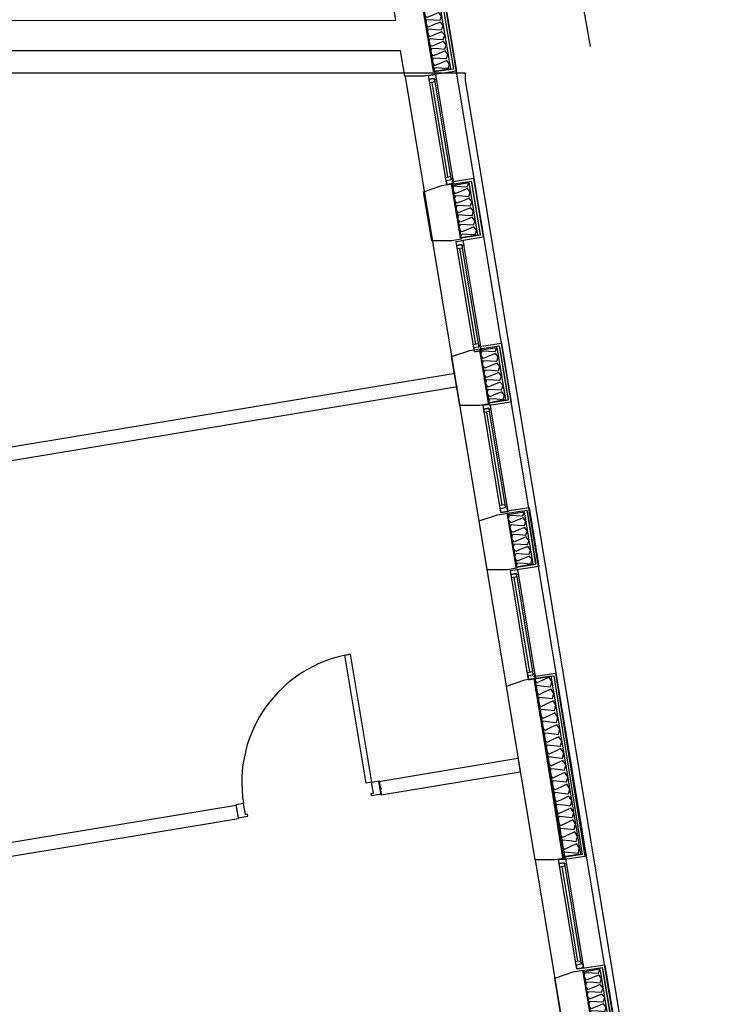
# Model space of a CAD drawing. Header units: millimetres. Extents: x -15 to 127, y -65 to 67.
# Tile 77 of 256: x 39.542 to 40.045, y -51.901 to -51.195. Entities that reach past the tile are written whole.
import ezdxf

# ---------------------------------------------------------------- set-up
doc = ezdxf.new("R2010")
doc.units = ezdxf.units.MM
doc.header["$MEASUREMENT"] = 0
doc.layers.add('Calque 5', color=7, linetype='Continuous')
doc.styles.get("Standard").update_dxf_attribs({"font": 'BKANT.TTF'})

# ---------------------------------------------------------------- blocks, each defined once
blk = doc.blocks.new('PD_26294')
at = {"layer": 'Calque 5', "color": 0}
for p, q in [((16.08446, -37.57655), (16.10025, -37.5741)), ((16.10025, -37.5741), (16.10726, -37.61635)), ((16.10726, -37.61635), (16.09142, -37.61881))]:
    blk.add_line(p, q, dxfattribs=at)
blk = doc.blocks.new('PD_26295')
at = {"layer": 'Calque 5', "color": 0}
for points in [[(16.09099, -37.61684), (16.08474, -37.57915), (16.09684, -37.57715), (16.10308, -37.61483), (16.09099, -37.61684)], [(16.09099, -37.61684), (16.09204, -37.61382), (16.09675, -37.61412), (16.10146, -37.61442), (16.10252, -37.61141), (16.10055, -37.60889), (16.09618, -37.6107), (16.09182, -37.6125), (16.08985, -37.60999), (16.09091, -37.60697), (16.09562, -37.60727), (16.10033, -37.60757), (16.10138, -37.60455), (16.09941, -37.60204), (16.09505, -37.60384), (16.09069, -37.60565), (16.08872, -37.60313), (16.08977, -37.60012), (16.09448, -37.60042), (16.09919, -37.60072), (16.10024, -37.5977), (16.09827, -37.59519), (16.09391, -37.59699), (16.08955, -37.5988), (16.08758, -37.59628), (16.08863, -37.59327), (16.09334, -37.59357), (16.09805, -37.59387), (16.09911, -37.59085), (16.09714, -37.58834), (16.09278, -37.59014), (16.08842, -37.59195), (16.08644, -37.58943), (16.0875, -37.58641), (16.09221, -37.58672), (16.09692, -37.58702), (16.09797, -37.584), (16.096, -37.58148), (16.09164, -37.58329), (16.08728, -37.58509), (16.08531, -37.58258), (16.08636, -37.57956), (16.09107, -37.57986), (16.09578, -37.58016), (16.09684, -37.57715)]]:
    blk.add_lwpolyline(points, dxfattribs=at)
blk = doc.blocks.new('PD_26293')
at = {"layer": 'Calque 5', "color": 0}
blk.add_line((16.09881, -37.57682), (16.10506, -37.6145), dxfattribs=at)
blk.add_lwpolyline([(16.09117, -37.61711), (16.08472, -37.57825), (16.09856, -37.5761), (16.105, -37.61496), (16.09117, -37.61711)], dxfattribs=at)
at = {"layer": 'Calque 5'}
for name in ['PD_26294', 'PD_26295']:
    blk.add_blockref(name, (0, 0), dxfattribs=at)
blk = doc.blocks.new('PD_26292')
at = {"layer": 'Calque 5', "color": 0}
blk.add_lwpolyline([(16.08487, -37.57809), (16.09143, -37.61768), (16.08463, -37.61882), (16.07033, -37.61882), (16.06452, -37.58375), (16.07766, -37.57927), (16.08487, -37.57809)], dxfattribs=at)
at = {"layer": 'Calque 5'}
blk.add_blockref('PD_26293', (0, 0), dxfattribs=at)
blk = doc.blocks.new('PD_26489')
at = {"layer": 'Calque 5', "color": 0}
for p, q in [((16.15512, -38.01724), (16.14388, -37.94943)), ((16.14565, -37.94914), (16.15689, -38.01695))]:
    blk.add_line(p, q, dxfattribs=at)
for points in [[(16.14611, -37.9437), (16.15909, -38.02195), (16.15422, -38.02276), (16.14124, -37.9445), (16.14611, -37.9437)], [(16.14124, -37.9445), (16.14611, -37.9437), (16.14672, -37.94738), (16.14539, -37.9476), (16.14524, -37.94668), (16.1417, -37.94727), (16.14124, -37.9445)], [(16.14524, -37.94668), (16.14565, -37.94914), (16.14211, -37.94973), (16.1417, -37.94727), (16.14524, -37.94668)], [(16.15689, -38.01695), (16.1573, -38.01941), (16.15376, -38.01999), (16.15336, -38.01754), (16.15689, -38.01695)], [(16.15422, -38.02276), (16.15909, -38.02195), (16.15848, -38.01827), (16.15715, -38.01849), (16.1573, -38.01941), (16.15376, -38.01999), (16.15422, -38.02276)]]:
    blk.add_lwpolyline(points, dxfattribs=at)
blk.add_point((16.15909, -38.02195), dxfattribs=at)
blk = doc.blocks.new('PD_26492')
at = {"layer": 'Calque 5', "color": 0}
for p, q in [((16.1008, -37.69004), (16.08976, -37.62347)), ((16.09153, -37.62318), (16.10257, -37.68975))]:
    blk.add_line(p, q, dxfattribs=at)
for points in [[(16.09199, -37.61774), (16.10476, -37.69475), (16.09989, -37.69556), (16.08712, -37.61855), (16.09199, -37.61774)], [(16.08712, -37.61855), (16.09199, -37.61774), (16.0926, -37.62142), (16.09127, -37.62164), (16.09112, -37.62072), (16.08758, -37.62131), (16.08712, -37.61855)], [(16.09112, -37.62072), (16.09153, -37.62318), (16.08799, -37.62377), (16.08758, -37.62131), (16.09112, -37.62072)], [(16.10257, -37.68975), (16.10297, -37.69221), (16.09943, -37.69279), (16.09903, -37.69034), (16.10257, -37.68975)], [(16.09989, -37.69556), (16.10476, -37.69475), (16.10415, -37.69106), (16.10282, -37.69128), (16.10297, -37.69221), (16.09943, -37.69279), (16.09989, -37.69556)]]:
    blk.add_lwpolyline(points, dxfattribs=at)
blk.add_point((16.10476, -37.69475), dxfattribs=at)
blk = doc.blocks.new('PD_26493')
at = {"layer": 'Calque 5', "color": 0}
for p, q in [((16.12067, -37.8099), (16.10942, -37.74203)), ((16.11119, -37.74174), (16.12244, -37.80961))]:
    blk.add_line(p, q, dxfattribs=at)
for points in [[(16.11165, -37.7363), (16.12463, -37.81461), (16.11977, -37.81542), (16.10678, -37.7371), (16.11165, -37.7363)], [(16.10678, -37.7371), (16.11165, -37.7363), (16.11226, -37.73998), (16.11093, -37.7402), (16.11078, -37.73928), (16.10724, -37.73987), (16.10678, -37.7371)], [(16.11078, -37.73928), (16.11119, -37.74174), (16.10765, -37.74232), (16.10724, -37.73987), (16.11078, -37.73928)], [(16.12244, -37.80961), (16.12285, -37.81206), (16.11931, -37.81265), (16.1189, -37.81019), (16.12244, -37.80961)], [(16.11977, -37.81542), (16.12463, -37.81461), (16.12402, -37.81092), (16.1227, -37.81114), (16.12285, -37.81206), (16.11931, -37.81265), (16.11977, -37.81542)]]:
    blk.add_lwpolyline(points, dxfattribs=at)
blk.add_point((16.12463, -37.81461), dxfattribs=at)
blk = doc.blocks.new('PD_26500')
at = {"layer": 'Calque 5', "color": 0}
for p, q in [((16.03545, -37.281), (16.05124, -37.27859)), ((16.05124, -37.27859), (16.06812, -37.3791)), ((16.06812, -37.3791), (16.05228, -37.38152))]:
    blk.add_line(p, q, dxfattribs=at)
blk = doc.blocks.new('PD_26501')
at = {"layer": 'Calque 5', "color": 0}
for points in [[(16.05161, -37.37937), (16.03544, -37.28306), (16.04746, -37.28108), (16.06363, -37.3774), (16.05161, -37.37937)], [(16.05161, -37.37937), (16.05265, -37.37635), (16.05733, -37.37667), (16.06202, -37.37698), (16.06305, -37.37396), (16.06109, -37.37143), (16.05676, -37.37323), (16.05243, -37.37502), (16.05046, -37.37249), (16.05149, -37.36947), (16.05618, -37.36979), (16.06086, -37.3701), (16.0619, -37.36708), (16.05993, -37.36455), (16.0556, -37.36635), (16.05127, -37.36814), (16.0493, -37.36561), (16.05034, -37.36259), (16.05502, -37.36291), (16.05971, -37.36323), (16.06074, -37.3602), (16.05878, -37.35767), (16.05445, -37.35947), (16.05012, -37.36127), (16.04815, -37.35873), (16.04918, -37.35571), (16.05387, -37.35603), (16.05855, -37.35635), (16.05959, -37.35332), (16.05762, -37.35079), (16.05329, -37.35259), (16.04896, -37.35439), (16.04699, -37.35185), (16.04803, -37.34883), (16.05271, -37.34915), (16.0574, -37.34947), (16.05843, -37.34644), (16.05646, -37.34391), (16.05214, -37.34571), (16.04781, -37.34751), (16.04584, -37.34497), (16.04687, -37.34195), (16.05156, -37.34227), (16.05624, -37.34259), (16.05728, -37.33956), (16.05531, -37.33703), (16.05098, -37.33883), (16.04665, -37.34063), (16.04468, -37.33809), (16.04572, -37.33507), (16.0504, -37.33539), (16.05509, -37.33571), (16.05612, -37.33268), (16.05415, -37.33015), (16.04983, -37.33195), (16.0455, -37.33375), (16.04353, -37.33121), (16.04456, -37.32819), (16.04925, -37.32851), (16.05393, -37.32883), (16.05497, -37.3258), (16.053, -37.32327), (16.04867, -37.32507), (16.04434, -37.32687), (16.04237, -37.32433), (16.04341, -37.32131), (16.04809, -37.32163), (16.05278, -37.32195), (16.05381, -37.31892), (16.05184, -37.31639), (16.04751, -37.31819), (16.04319, -37.31999), (16.04122, -37.31745), (16.04225, -37.31443), (16.04694, -37.31475), (16.05162, -37.31507), (16.05266, -37.31204), (16.05069, -37.30951), (16.04636, -37.31131), (16.04203, -37.31311), (16.04006, -37.31057), (16.0411, -37.30755), (16.04578, -37.30787), (16.05047, -37.30819), (16.0515, -37.30516), (16.04953, -37.30263), (16.0452, -37.30443), (16.04087, -37.30623), (16.03891, -37.3037), (16.03994, -37.30067), (16.04463, -37.30099), (16.04931, -37.30131), (16.05035, -37.29828), (16.04838, -37.29575), (16.04405, -37.29755), (16.03972, -37.29935), (16.03775, -37.29682), (16.03879, -37.29379), (16.04347, -37.29411), (16.04816, -37.29443), (16.04919, -37.2914), (16.04722, -37.28887), (16.04289, -37.29067), (16.03856, -37.29247), (16.0366, -37.28994), (16.03763, -37.28691), (16.04232, -37.28723), (16.047, -37.28755), (16.04804, -37.28452), (16.04607, -37.28199), (16.04174, -37.28379), (16.03741, -37.28559), (16.03544, -37.28306)]]:
    blk.add_lwpolyline(points, dxfattribs=at)
blk = doc.blocks.new('PD_26499')
at = {"layer": 'Calque 5', "color": 0}
blk.add_lwpolyline([(16.05199, -37.37965), (16.03574, -37.28287), (16.04958, -37.28076), (16.06583, -37.37754), (16.05199, -37.37965)], dxfattribs=at)
at = {"layer": 'Calque 5'}
for name in ['PD_26501', 'PD_26500']:
    blk.add_blockref(name, (0, 0), dxfattribs=at)
blk = doc.blocks.new('PD_26508')
at = {"layer": 'Calque 5', "color": 0}
for p, q in [((16.06193, -37.45491), (16.05069, -37.3871)), ((16.05246, -37.3868), (16.0637, -37.45462))]:
    blk.add_line(p, q, dxfattribs=at)
for points in [[(16.05292, -37.38136), (16.06589, -37.45962), (16.06103, -37.46042), (16.04805, -37.38217), (16.05292, -37.38136)], [(16.04805, -37.38217), (16.05292, -37.38136), (16.05353, -37.38505), (16.0522, -37.38527), (16.05205, -37.38435), (16.04851, -37.38493), (16.04805, -37.38217)], [(16.05205, -37.38435), (16.05246, -37.3868), (16.04892, -37.38739), (16.04851, -37.38493), (16.05205, -37.38435)], [(16.0637, -37.45462), (16.06411, -37.45707), (16.06057, -37.45766), (16.06016, -37.4552), (16.0637, -37.45462)], [(16.06103, -37.46042), (16.06589, -37.45962), (16.06528, -37.45593), (16.06396, -37.45615), (16.06411, -37.45707), (16.06057, -37.45766), (16.06103, -37.46042)]]:
    blk.add_lwpolyline(points, dxfattribs=at)
blk.add_point((16.06589, -37.45962), dxfattribs=at)
blk = doc.blocks.new('PD_26509')
at = {"layer": 'Calque 5', "color": 0}
for p, q in [((16.0818, -37.57472), (16.07043, -37.50616)), ((16.0722, -37.50587), (16.08357, -37.57443))]:
    blk.add_line(p, q, dxfattribs=at)
for points in [[(16.07266, -37.50043), (16.08576, -37.57943), (16.0809, -37.58024), (16.0678, -37.50123), (16.07266, -37.50043)], [(16.0678, -37.50123), (16.07266, -37.50043), (16.07327, -37.50411), (16.07195, -37.50433), (16.07179, -37.50341), (16.06825, -37.504), (16.0678, -37.50123)], [(16.07179, -37.50341), (16.0722, -37.50587), (16.06866, -37.50645), (16.06825, -37.504), (16.07179, -37.50341)], [(16.08357, -37.57443), (16.08398, -37.57689), (16.08044, -37.57747), (16.08003, -37.57502), (16.08357, -37.57443)], [(16.0809, -37.58024), (16.08576, -37.57943), (16.08515, -37.57575), (16.08382, -37.57597), (16.08398, -37.57689), (16.08044, -37.57747), (16.0809, -37.58024)]]:
    blk.add_lwpolyline(points, dxfattribs=at)
blk.add_point((16.08576, -37.57943), dxfattribs=at)
blk = doc.blocks.new('PD_26510')
at = {"layer": 'Calque 5', "color": 0}
for p, q in [((16.12329, -37.8131), (16.13908, -37.81065)), ((16.13908, -37.81065), (16.15995, -37.9422)), ((16.15995, -37.9422), (16.14411, -37.94466))]:
    blk.add_line(p, q, dxfattribs=at)
blk = doc.blocks.new('PD_26511')
at = {"layer": 'Calque 5', "color": 0}
for points in [[(16.14482, -37.94248), (16.12361, -37.81453), (16.13578, -37.81251), (16.15699, -37.94046), (16.14482, -37.94248)], [(16.14482, -37.94248), (16.14578, -37.93879), (16.15056, -37.93934), (16.15533, -37.93988), (16.15629, -37.9362), (16.1542, -37.93302), (16.14985, -37.93507), (16.1455, -37.93713), (16.14341, -37.93395), (16.14436, -37.93026), (16.14914, -37.93081), (16.15392, -37.93135), (16.15487, -37.92767), (16.15278, -37.92449), (16.14843, -37.92654), (16.14409, -37.9286), (16.142, -37.92542), (16.14295, -37.92173), (16.14773, -37.92228), (16.15251, -37.92282), (16.15346, -37.91914), (16.15137, -37.91596), (16.14702, -37.91801), (16.14267, -37.92007), (16.14058, -37.91689), (16.14153, -37.9132), (16.14631, -37.91375), (16.15109, -37.91429), (16.15204, -37.91061), (16.14995, -37.90743), (16.1456, -37.90948), (16.14126, -37.91154), (16.13917, -37.90836), (16.14012, -37.90467), (16.1449, -37.90522), (16.14968, -37.90576), (16.15063, -37.90208), (16.14854, -37.8989), (16.14419, -37.90095), (16.13984, -37.90301), (16.13775, -37.89983), (16.1387, -37.89615), (16.14348, -37.89669), (16.14826, -37.89723), (16.14921, -37.89355), (16.14712, -37.89037), (16.14278, -37.89242), (16.13843, -37.89448), (16.13634, -37.8913), (16.13729, -37.88762), (16.14207, -37.88816), (16.14685, -37.8887), (16.1478, -37.88502), (16.14571, -37.88184), (16.14136, -37.88389), (16.13701, -37.88595), (16.13492, -37.88277), (16.13588, -37.87909), (16.14065, -37.87963), (16.14543, -37.88017), (16.14638, -37.87649), (16.14429, -37.87331), (16.13995, -37.87536), (16.1356, -37.87742), (16.13351, -37.87424), (16.13446, -37.87056), (16.13924, -37.8711), (16.14402, -37.87164), (16.14497, -37.86796), (16.14288, -37.86478), (16.13853, -37.86683), (16.13418, -37.86889), (16.13209, -37.86571), (16.13305, -37.86203), (16.13783, -37.86257), (16.1426, -37.86311), (16.14356, -37.85943), (16.14147, -37.85625), (16.13712, -37.8583), (16.13277, -37.86036), (16.13068, -37.85718), (16.13163, -37.8535), (16.13641, -37.85404), (16.14119, -37.85458), (16.14214, -37.8509), (16.14005, -37.84772), (16.1357, -37.84977), (16.13136, -37.85183), (16.12927, -37.84865), (16.13022, -37.84497), (16.135, -37.84551), (16.13977, -37.84605), (16.14073, -37.84237), (16.13864, -37.83919), (16.13429, -37.84124), (16.12994, -37.8433), (16.12785, -37.84012), (16.1288, -37.83644), (16.13358, -37.83698), (16.13836, -37.83752), (16.13931, -37.83384), (16.13722, -37.83066), (16.13287, -37.83271), (16.12853, -37.83477), (16.12644, -37.83159), (16.12739, -37.82791), (16.13217, -37.82845), (16.13695, -37.82899), (16.1379, -37.82531), (16.13581, -37.82213), (16.13146, -37.82418), (16.12711, -37.82624), (16.12502, -37.82306), (16.12597, -37.81938), (16.13075, -37.81992), (16.13553, -37.82046), (16.13648, -37.81678), (16.13439, -37.8136), (16.13005, -37.81565), (16.1257, -37.81771), (16.12361, -37.81453)]]:
    blk.add_lwpolyline(points, dxfattribs=at)
blk = doc.blocks.new('PD_26550')
at = {"layer": 'Calque 5', "color": 0}
for points in [[(15.98791, -37.79782), (15.99186, -37.79717), (16.00712, -37.88891), (16.00317, -37.88956), (15.98791, -37.79782)], [(16.01254, -37.888), (16.0141, -37.8974), (16.0072, -37.89855), (16.00695, -37.89707), (16.00843, -37.89682), (16.00712, -37.88891), (16.01254, -37.888)], [(15.90995, -37.90507), (15.91151, -37.91446), (15.91842, -37.91332), (15.91817, -37.91184), (15.91669, -37.91208), (15.91538, -37.90416), (15.90995, -37.90507)]]:
    blk.add_lwpolyline(points, dxfattribs=at)
blk.add_arc((16.00712, -37.88891), 0.093, 99.44306, 189.44306, dxfattribs=at)
blk = doc.blocks.new('PD_26552')
at = {"layer": 'Calque 5', "color": 0}
for p, q in [((16.06442, -37.45835), (16.08021, -37.4559)), ((16.08021, -37.4559), (16.08722, -37.49816)), ((16.08722, -37.49816), (16.07138, -37.50061))]:
    blk.add_line(p, q, dxfattribs=at)
blk = doc.blocks.new('PD_26553')
at = {"layer": 'Calque 5', "color": 0}
for points in [[(16.07095, -37.49864), (16.0647, -37.46096), (16.0768, -37.45895), (16.08304, -37.49663), (16.07095, -37.49864)], [(16.07095, -37.49864), (16.072, -37.49562), (16.07671, -37.49592), (16.08142, -37.49622), (16.08248, -37.49321), (16.08051, -37.49069), (16.07614, -37.4925), (16.07178, -37.4943), (16.06981, -37.49179), (16.07087, -37.48877), (16.07558, -37.48907), (16.08029, -37.48937), (16.08134, -37.48636), (16.07937, -37.48384), (16.07501, -37.48565), (16.07065, -37.48745), (16.06868, -37.48494), (16.06973, -37.48192), (16.07444, -37.48222), (16.07915, -37.48252), (16.0802, -37.47951), (16.07823, -37.47699), (16.07387, -37.4788), (16.06951, -37.4806), (16.06754, -37.47809), (16.06859, -37.47507), (16.0733, -37.47537), (16.07801, -37.47567), (16.07907, -37.47265), (16.0771, -37.47014), (16.07274, -37.47194), (16.06838, -37.47375), (16.0664, -37.47123), (16.06746, -37.46822), (16.07217, -37.46852), (16.07688, -37.46882), (16.07793, -37.4658), (16.07596, -37.46329), (16.0716, -37.46509), (16.06724, -37.4669), (16.06527, -37.46438), (16.06632, -37.46137), (16.07103, -37.46167), (16.07574, -37.46197), (16.0768, -37.45895)]]:
    blk.add_lwpolyline(points, dxfattribs=at)
blk = doc.blocks.new('PD_26551')
at = {"layer": 'Calque 5', "color": 0}
blk.add_line((16.07877, -37.45862), (16.08502, -37.49631), dxfattribs=at)
blk.add_lwpolyline([(16.07113, -37.49891), (16.06468, -37.46005), (16.07852, -37.4579), (16.08496, -37.49677), (16.07113, -37.49891)], dxfattribs=at)
at = {"layer": 'Calque 5'}
for name in ['PD_26552', 'PD_26553']:
    blk.add_blockref(name, (0, 0), dxfattribs=at)
blk = doc.blocks.new('PD_26556')
at = {"layer": 'Calque 5', "color": 0}
for p, q in [((16.10426, -37.69437), (16.12005, -37.69192)), ((16.12005, -37.69192), (16.12705, -37.73417)), ((16.12705, -37.73417), (16.11122, -37.73663))]:
    blk.add_line(p, q, dxfattribs=at)
blk = doc.blocks.new('PD_26557')
at = {"layer": 'Calque 5', "color": 0}
for points in [[(16.11078, -37.73466), (16.10453, -37.69697), (16.11663, -37.69497), (16.12288, -37.73265), (16.11078, -37.73466)], [(16.11078, -37.73466), (16.11183, -37.73164), (16.11655, -37.73194), (16.12126, -37.73224), (16.12231, -37.72922), (16.12034, -37.72671), (16.11598, -37.72851), (16.11162, -37.73032), (16.10965, -37.7278), (16.1107, -37.72479), (16.11541, -37.72509), (16.12012, -37.72539), (16.12117, -37.72237), (16.1192, -37.71986), (16.11484, -37.72166), (16.11048, -37.72347), (16.10851, -37.72095), (16.10956, -37.71794), (16.11427, -37.71824), (16.11898, -37.71854), (16.12004, -37.71552), (16.11807, -37.71301), (16.11371, -37.71481), (16.10934, -37.71662), (16.10737, -37.7141), (16.10843, -37.71108), (16.11314, -37.71139), (16.11785, -37.71169), (16.1189, -37.70867), (16.11693, -37.70615), (16.11257, -37.70796), (16.10821, -37.70976), (16.10624, -37.70725), (16.10729, -37.70423), (16.112, -37.70453), (16.11671, -37.70483), (16.11776, -37.70182), (16.11579, -37.6993), (16.11143, -37.70111), (16.10707, -37.70291), (16.1051, -37.7004), (16.10615, -37.69738), (16.11086, -37.69768), (16.11558, -37.69798), (16.11663, -37.69497)]]:
    blk.add_lwpolyline(points, dxfattribs=at)
blk = doc.blocks.new('PD_26555')
at = {"layer": 'Calque 5', "color": 0}
blk.add_line((16.1186, -37.69464), (16.12485, -37.73232), dxfattribs=at)
blk.add_lwpolyline([(16.11096, -37.73493), (16.10451, -37.69607), (16.11835, -37.69392), (16.12479, -37.73278), (16.11096, -37.73493)], dxfattribs=at)
at = {"layer": 'Calque 5'}
for name in ['PD_26556', 'PD_26557']:
    blk.add_blockref(name, (0, 0), dxfattribs=at)
blk = doc.blocks.new('PD_26554')
at = {"layer": 'Calque 5', "color": 0}
blk.add_lwpolyline([(16.10466, -37.69591), (16.11122, -37.7355), (16.10442, -37.73664), (16.09013, -37.73664), (16.08431, -37.70157), (16.09746, -37.69709), (16.10466, -37.69591)], dxfattribs=at)
at = {"layer": 'Calque 5'}
blk.add_blockref('PD_26555', (0, 0), dxfattribs=at)
blk = doc.blocks.new('PD_26560')
at = {"layer": 'Calque 5', "color": 0}
for p, q in [((16.15848, -38.02221), (16.17426, -38.01976)), ((16.17426, -38.01976), (16.18127, -38.06201)), ((16.18127, -38.06201), (16.16544, -38.06447))]:
    blk.add_line(p, q, dxfattribs=at)
blk = doc.blocks.new('PD_26561')
at = {"layer": 'Calque 5', "color": 0}
for points in [[(16.165, -38.0625), (16.15875, -38.02481), (16.17085, -38.02281), (16.1771, -38.06049), (16.165, -38.0625)], [(16.165, -38.0625), (16.16605, -38.05948), (16.17076, -38.05978), (16.17547, -38.06008), (16.17653, -38.05706), (16.17456, -38.05455), (16.1702, -38.05635), (16.16583, -38.05816), (16.16386, -38.05564), (16.16492, -38.05263), (16.16963, -38.05293), (16.17434, -38.05323), (16.17539, -38.05021), (16.17342, -38.0477), (16.16906, -38.0495), (16.1647, -38.05131), (16.16273, -38.04879), (16.16378, -38.04578), (16.16849, -38.04608), (16.1732, -38.04638), (16.17426, -38.04336), (16.17229, -38.04085), (16.16792, -38.04265), (16.16356, -38.04446), (16.16159, -38.04194), (16.16265, -38.03892), (16.16736, -38.03923), (16.17207, -38.03953), (16.17312, -38.03651), (16.17115, -38.03399), (16.16679, -38.0358), (16.16243, -38.0376), (16.16046, -38.03509), (16.16151, -38.03207), (16.16622, -38.03237), (16.17093, -38.03267), (16.17198, -38.02966), (16.17001, -38.02714), (16.16565, -38.02895), (16.16129, -38.03075), (16.15932, -38.02824), (16.16037, -38.02522), (16.16508, -38.02552), (16.16979, -38.02582), (16.17085, -38.02281)]]:
    blk.add_lwpolyline(points, dxfattribs=at)
blk = doc.blocks.new('PD_26559')
at = {"layer": 'Calque 5', "color": 0}
blk.add_line((16.17282, -38.02248), (16.17907, -38.06016), dxfattribs=at)
blk.add_lwpolyline([(16.16518, -38.06277), (16.15873, -38.02391), (16.17257, -38.02176), (16.17901, -38.06062), (16.16518, -38.06277)], dxfattribs=at)
at = {"layer": 'Calque 5'}
for name in ['PD_26560', 'PD_26561']:
    blk.add_blockref(name, (0, 0), dxfattribs=at)
blk = doc.blocks.new('PD_26558')
at = {"layer": 'Calque 5', "color": 0}
blk.add_lwpolyline([(16.15888, -38.02375), (16.16544, -38.06334), (16.15864, -38.06448), (16.14434, -38.06448), (16.13853, -38.02941), (16.15168, -38.02493), (16.15888, -38.02375)], dxfattribs=at)
at = {"layer": 'Calque 5'}
blk.add_blockref('PD_26559', (0, 0), dxfattribs=at)
blk = doc.blocks.new('PD_27637')
at = {"layer": 'Calque 5', "color": 0}
for p, q in [((16.08446, -37.57655), (16.10025, -37.5741)), ((16.10025, -37.5741), (16.10726, -37.61635)), ((16.10726, -37.61635), (16.09142, -37.61881))]:
    blk.add_line(p, q, dxfattribs=at)
blk = doc.blocks.new('PD_27638')
at = {"layer": 'Calque 5', "color": 0}
for points in [[(16.09099, -37.61684), (16.08474, -37.57915), (16.09684, -37.57715), (16.10308, -37.61483), (16.09099, -37.61684)], [(16.09099, -37.61684), (16.09204, -37.61382), (16.09675, -37.61412), (16.10146, -37.61442), (16.10252, -37.61141), (16.10055, -37.60889), (16.09618, -37.6107), (16.09182, -37.6125), (16.08985, -37.60999), (16.09091, -37.60697), (16.09562, -37.60727), (16.10033, -37.60757), (16.10138, -37.60455), (16.09941, -37.60204), (16.09505, -37.60384), (16.09069, -37.60565), (16.08872, -37.60313), (16.08977, -37.60012), (16.09448, -37.60042), (16.09919, -37.60072), (16.10024, -37.5977), (16.09827, -37.59519), (16.09391, -37.59699), (16.08955, -37.5988), (16.08758, -37.59628), (16.08863, -37.59327), (16.09334, -37.59357), (16.09805, -37.59387), (16.09911, -37.59085), (16.09714, -37.58834), (16.09278, -37.59014), (16.08842, -37.59195), (16.08644, -37.58943), (16.0875, -37.58641), (16.09221, -37.58672), (16.09692, -37.58702), (16.09797, -37.584), (16.096, -37.58148), (16.09164, -37.58329), (16.08728, -37.58509), (16.08531, -37.58258), (16.08636, -37.57956), (16.09107, -37.57986), (16.09578, -37.58016), (16.09684, -37.57715)]]:
    blk.add_lwpolyline(points, dxfattribs=at)
blk = doc.blocks.new('PD_27636')
at = {"layer": 'Calque 5', "color": 0}
blk.add_line((16.09881, -37.57682), (16.10506, -37.6145), dxfattribs=at)
blk.add_lwpolyline([(16.09117, -37.61711), (16.08472, -37.57825), (16.09856, -37.5761), (16.105, -37.61496), (16.09117, -37.61711)], dxfattribs=at)
at = {"layer": 'Calque 5'}
for name in ['PD_27637', 'PD_27638']:
    blk.add_blockref(name, (0, 0), dxfattribs=at)
blk = doc.blocks.new('PD_27635')
at = {"layer": 'Calque 5', "color": 0}
blk.add_lwpolyline([(16.08487, -37.57809), (16.09143, -37.61768), (16.08463, -37.61882), (16.07033, -37.61882), (16.06452, -37.58375), (16.07766, -37.57927), (16.08487, -37.57809)], dxfattribs=at)
at = {"layer": 'Calque 5'}
blk.add_blockref('PD_27636', (0, 0), dxfattribs=at)
blk = doc.blocks.new('PD_27832')
at = {"layer": 'Calque 5', "color": 0}
for p, q in [((16.15512, -38.01724), (16.14388, -37.94943)), ((16.14565, -37.94914), (16.15689, -38.01695))]:
    blk.add_line(p, q, dxfattribs=at)
for points in [[(16.14611, -37.9437), (16.15909, -38.02195), (16.15422, -38.02276), (16.14124, -37.9445), (16.14611, -37.9437)], [(16.14124, -37.9445), (16.14611, -37.9437), (16.14672, -37.94738), (16.14539, -37.9476), (16.14524, -37.94668), (16.1417, -37.94727), (16.14124, -37.9445)], [(16.14524, -37.94668), (16.14565, -37.94914), (16.14211, -37.94973), (16.1417, -37.94727), (16.14524, -37.94668)], [(16.15689, -38.01695), (16.1573, -38.01941), (16.15376, -38.01999), (16.15336, -38.01754), (16.15689, -38.01695)], [(16.15422, -38.02276), (16.15909, -38.02195), (16.15848, -38.01827), (16.15715, -38.01849), (16.1573, -38.01941), (16.15376, -38.01999), (16.15422, -38.02276)]]:
    blk.add_lwpolyline(points, dxfattribs=at)
blk.add_point((16.15909, -38.02195), dxfattribs=at)
blk = doc.blocks.new('PD_27835')
at = {"layer": 'Calque 5', "color": 0}
for p, q in [((16.1008, -37.69004), (16.08976, -37.62347)), ((16.09153, -37.62318), (16.10257, -37.68975))]:
    blk.add_line(p, q, dxfattribs=at)
for points in [[(16.09199, -37.61774), (16.10476, -37.69475), (16.09989, -37.69556), (16.08712, -37.61855), (16.09199, -37.61774)], [(16.08712, -37.61855), (16.09199, -37.61774), (16.0926, -37.62142), (16.09127, -37.62164), (16.09112, -37.62072), (16.08758, -37.62131), (16.08712, -37.61855)], [(16.09112, -37.62072), (16.09153, -37.62318), (16.08799, -37.62377), (16.08758, -37.62131), (16.09112, -37.62072)], [(16.10257, -37.68975), (16.10297, -37.69221), (16.09943, -37.69279), (16.09903, -37.69034), (16.10257, -37.68975)], [(16.09989, -37.69556), (16.10476, -37.69475), (16.10415, -37.69106), (16.10282, -37.69128), (16.10297, -37.69221), (16.09943, -37.69279), (16.09989, -37.69556)]]:
    blk.add_lwpolyline(points, dxfattribs=at)
blk.add_point((16.10476, -37.69475), dxfattribs=at)
blk = doc.blocks.new('PD_27836')
at = {"layer": 'Calque 5', "color": 0}
for p, q in [((16.12067, -37.8099), (16.10942, -37.74203)), ((16.11119, -37.74174), (16.12244, -37.80961))]:
    blk.add_line(p, q, dxfattribs=at)
for points in [[(16.11165, -37.7363), (16.12463, -37.81461), (16.11977, -37.81542), (16.10678, -37.7371), (16.11165, -37.7363)], [(16.10678, -37.7371), (16.11165, -37.7363), (16.11226, -37.73998), (16.11093, -37.7402), (16.11078, -37.73928), (16.10724, -37.73987), (16.10678, -37.7371)], [(16.11078, -37.73928), (16.11119, -37.74174), (16.10765, -37.74232), (16.10724, -37.73987), (16.11078, -37.73928)], [(16.12244, -37.80961), (16.12285, -37.81206), (16.11931, -37.81265), (16.1189, -37.81019), (16.12244, -37.80961)], [(16.11977, -37.81542), (16.12463, -37.81461), (16.12402, -37.81092), (16.1227, -37.81114), (16.12285, -37.81206), (16.11931, -37.81265), (16.11977, -37.81542)]]:
    blk.add_lwpolyline(points, dxfattribs=at)
blk.add_point((16.12463, -37.81461), dxfattribs=at)
blk = doc.blocks.new('PD_27843')
at = {"layer": 'Calque 5', "color": 0}
for p, q in [((16.03545, -37.281), (16.05124, -37.27859)), ((16.05124, -37.27859), (16.06812, -37.3791)), ((16.06812, -37.3791), (16.05228, -37.38152))]:
    blk.add_line(p, q, dxfattribs=at)
blk = doc.blocks.new('PD_27844')
at = {"layer": 'Calque 5', "color": 0}
for points in [[(16.05161, -37.37937), (16.03544, -37.28306), (16.04746, -37.28108), (16.06363, -37.3774), (16.05161, -37.37937)], [(16.05161, -37.37937), (16.05265, -37.37635), (16.05733, -37.37667), (16.06202, -37.37698), (16.06305, -37.37396), (16.06109, -37.37143), (16.05676, -37.37323), (16.05243, -37.37502), (16.05046, -37.37249), (16.05149, -37.36947), (16.05618, -37.36979), (16.06086, -37.3701), (16.0619, -37.36708), (16.05993, -37.36455), (16.0556, -37.36635), (16.05127, -37.36814), (16.0493, -37.36561), (16.05034, -37.36259), (16.05502, -37.36291), (16.05971, -37.36323), (16.06074, -37.3602), (16.05878, -37.35767), (16.05445, -37.35947), (16.05012, -37.36127), (16.04815, -37.35873), (16.04918, -37.35571), (16.05387, -37.35603), (16.05855, -37.35635), (16.05959, -37.35332), (16.05762, -37.35079), (16.05329, -37.35259), (16.04896, -37.35439), (16.04699, -37.35185), (16.04803, -37.34883), (16.05271, -37.34915), (16.0574, -37.34947), (16.05843, -37.34644), (16.05646, -37.34391), (16.05214, -37.34571), (16.04781, -37.34751), (16.04584, -37.34497), (16.04687, -37.34195), (16.05156, -37.34227), (16.05624, -37.34259), (16.05728, -37.33956), (16.05531, -37.33703), (16.05098, -37.33883), (16.04665, -37.34063), (16.04468, -37.33809), (16.04572, -37.33507), (16.0504, -37.33539), (16.05509, -37.33571), (16.05612, -37.33268), (16.05415, -37.33015), (16.04983, -37.33195), (16.0455, -37.33375), (16.04353, -37.33121), (16.04456, -37.32819), (16.04925, -37.32851), (16.05393, -37.32883), (16.05497, -37.3258), (16.053, -37.32327), (16.04867, -37.32507), (16.04434, -37.32687), (16.04237, -37.32433), (16.04341, -37.32131), (16.04809, -37.32163), (16.05278, -37.32195), (16.05381, -37.31892), (16.05184, -37.31639), (16.04751, -37.31819), (16.04319, -37.31999), (16.04122, -37.31745), (16.04225, -37.31443), (16.04694, -37.31475), (16.05162, -37.31507), (16.05266, -37.31204), (16.05069, -37.30951), (16.04636, -37.31131), (16.04203, -37.31311), (16.04006, -37.31057), (16.0411, -37.30755), (16.04578, -37.30787), (16.05047, -37.30819), (16.0515, -37.30516), (16.04953, -37.30263), (16.0452, -37.30443), (16.04087, -37.30623), (16.03891, -37.3037), (16.03994, -37.30067), (16.04463, -37.30099), (16.04931, -37.30131), (16.05035, -37.29828), (16.04838, -37.29575), (16.04405, -37.29755), (16.03972, -37.29935), (16.03775, -37.29682), (16.03879, -37.29379), (16.04347, -37.29411), (16.04816, -37.29443), (16.04919, -37.2914), (16.04722, -37.28887), (16.04289, -37.29067), (16.03856, -37.29247), (16.0366, -37.28994), (16.03763, -37.28691), (16.04232, -37.28723), (16.047, -37.28755), (16.04804, -37.28452), (16.04607, -37.28199), (16.04174, -37.28379), (16.03741, -37.28559), (16.03544, -37.28306)]]:
    blk.add_lwpolyline(points, dxfattribs=at)
blk = doc.blocks.new('PD_27842')
at = {"layer": 'Calque 5', "color": 0}
blk.add_lwpolyline([(16.05199, -37.37965), (16.03574, -37.28287), (16.04958, -37.28076), (16.06583, -37.37754), (16.05199, -37.37965)], dxfattribs=at)
at = {"layer": 'Calque 5'}
for name in ['PD_27844', 'PD_27843']:
    blk.add_blockref(name, (0, 0), dxfattribs=at)
blk = doc.blocks.new('PD_27851')
at = {"layer": 'Calque 5', "color": 0}
for p, q in [((16.06193, -37.45491), (16.05069, -37.3871)), ((16.05246, -37.3868), (16.0637, -37.45462))]:
    blk.add_line(p, q, dxfattribs=at)
for points in [[(16.05292, -37.38136), (16.06589, -37.45962), (16.06103, -37.46042), (16.04805, -37.38217), (16.05292, -37.38136)], [(16.04805, -37.38217), (16.05292, -37.38136), (16.05353, -37.38505), (16.0522, -37.38527), (16.05205, -37.38435), (16.04851, -37.38493), (16.04805, -37.38217)], [(16.05205, -37.38435), (16.05246, -37.3868), (16.04892, -37.38739), (16.04851, -37.38493), (16.05205, -37.38435)], [(16.0637, -37.45462), (16.06411, -37.45707), (16.06057, -37.45766), (16.06016, -37.4552), (16.0637, -37.45462)], [(16.06103, -37.46042), (16.06589, -37.45962), (16.06528, -37.45593), (16.06396, -37.45615), (16.06411, -37.45707), (16.06057, -37.45766), (16.06103, -37.46042)]]:
    blk.add_lwpolyline(points, dxfattribs=at)
blk.add_point((16.06589, -37.45962), dxfattribs=at)
blk = doc.blocks.new('PD_27852')
at = {"layer": 'Calque 5', "color": 0}
for p, q in [((16.0818, -37.57472), (16.07043, -37.50616)), ((16.0722, -37.50587), (16.08357, -37.57443))]:
    blk.add_line(p, q, dxfattribs=at)
for points in [[(16.07266, -37.50043), (16.08576, -37.57943), (16.0809, -37.58024), (16.0678, -37.50123), (16.07266, -37.50043)], [(16.0678, -37.50123), (16.07266, -37.50043), (16.07327, -37.50411), (16.07195, -37.50433), (16.07179, -37.50341), (16.06825, -37.504), (16.0678, -37.50123)], [(16.07179, -37.50341), (16.0722, -37.50587), (16.06866, -37.50645), (16.06825, -37.504), (16.07179, -37.50341)], [(16.08357, -37.57443), (16.08398, -37.57689), (16.08044, -37.57747), (16.08003, -37.57502), (16.08357, -37.57443)], [(16.0809, -37.58024), (16.08576, -37.57943), (16.08515, -37.57575), (16.08382, -37.57597), (16.08398, -37.57689), (16.08044, -37.57747), (16.0809, -37.58024)]]:
    blk.add_lwpolyline(points, dxfattribs=at)
blk.add_point((16.08576, -37.57943), dxfattribs=at)
blk = doc.blocks.new('PD_27853')
at = {"layer": 'Calque 5', "color": 0}
for p, q in [((16.12329, -37.8131), (16.13908, -37.81065)), ((16.13908, -37.81065), (16.15995, -37.9422)), ((16.15995, -37.9422), (16.14411, -37.94466))]:
    blk.add_line(p, q, dxfattribs=at)
blk = doc.blocks.new('PD_27854')
at = {"layer": 'Calque 5', "color": 0}
for points in [[(16.14482, -37.94248), (16.12361, -37.81453), (16.13578, -37.81251), (16.15699, -37.94046), (16.14482, -37.94248)], [(16.14482, -37.94248), (16.14578, -37.93879), (16.15056, -37.93934), (16.15533, -37.93988), (16.15629, -37.9362), (16.1542, -37.93302), (16.14985, -37.93507), (16.1455, -37.93713), (16.14341, -37.93395), (16.14436, -37.93026), (16.14914, -37.93081), (16.15392, -37.93135), (16.15487, -37.92767), (16.15278, -37.92449), (16.14843, -37.92654), (16.14409, -37.9286), (16.142, -37.92542), (16.14295, -37.92173), (16.14773, -37.92228), (16.15251, -37.92282), (16.15346, -37.91914), (16.15137, -37.91596), (16.14702, -37.91801), (16.14267, -37.92007), (16.14058, -37.91689), (16.14153, -37.9132), (16.14631, -37.91375), (16.15109, -37.91429), (16.15204, -37.91061), (16.14995, -37.90743), (16.1456, -37.90948), (16.14126, -37.91154), (16.13917, -37.90836), (16.14012, -37.90467), (16.1449, -37.90522), (16.14968, -37.90576), (16.15063, -37.90208), (16.14854, -37.8989), (16.14419, -37.90095), (16.13984, -37.90301), (16.13775, -37.89983), (16.1387, -37.89615), (16.14348, -37.89669), (16.14826, -37.89723), (16.14921, -37.89355), (16.14712, -37.89037), (16.14278, -37.89242), (16.13843, -37.89448), (16.13634, -37.8913), (16.13729, -37.88762), (16.14207, -37.88816), (16.14685, -37.8887), (16.1478, -37.88502), (16.14571, -37.88184), (16.14136, -37.88389), (16.13701, -37.88595), (16.13492, -37.88277), (16.13588, -37.87909), (16.14065, -37.87963), (16.14543, -37.88017), (16.14638, -37.87649), (16.14429, -37.87331), (16.13995, -37.87536), (16.1356, -37.87742), (16.13351, -37.87424), (16.13446, -37.87056), (16.13924, -37.8711), (16.14402, -37.87164), (16.14497, -37.86796), (16.14288, -37.86478), (16.13853, -37.86683), (16.13418, -37.86889), (16.13209, -37.86571), (16.13305, -37.86203), (16.13783, -37.86257), (16.1426, -37.86311), (16.14356, -37.85943), (16.14147, -37.85625), (16.13712, -37.8583), (16.13277, -37.86036), (16.13068, -37.85718), (16.13163, -37.8535), (16.13641, -37.85404), (16.14119, -37.85458), (16.14214, -37.8509), (16.14005, -37.84772), (16.1357, -37.84977), (16.13136, -37.85183), (16.12927, -37.84865), (16.13022, -37.84497), (16.135, -37.84551), (16.13977, -37.84605), (16.14073, -37.84237), (16.13864, -37.83919), (16.13429, -37.84124), (16.12994, -37.8433), (16.12785, -37.84012), (16.1288, -37.83644), (16.13358, -37.83698), (16.13836, -37.83752), (16.13931, -37.83384), (16.13722, -37.83066), (16.13287, -37.83271), (16.12853, -37.83477), (16.12644, -37.83159), (16.12739, -37.82791), (16.13217, -37.82845), (16.13695, -37.82899), (16.1379, -37.82531), (16.13581, -37.82213), (16.13146, -37.82418), (16.12711, -37.82624), (16.12502, -37.82306), (16.12597, -37.81938), (16.13075, -37.81992), (16.13553, -37.82046), (16.13648, -37.81678), (16.13439, -37.8136), (16.13005, -37.81565), (16.1257, -37.81771), (16.12361, -37.81453)]]:
    blk.add_lwpolyline(points, dxfattribs=at)
blk = doc.blocks.new('PD_27893')
at = {"layer": 'Calque 5', "color": 0}
for points in [[(15.98791, -37.79782), (15.99186, -37.79717), (16.00712, -37.88891), (16.00317, -37.88956), (15.98791, -37.79782)], [(16.01254, -37.888), (16.0141, -37.8974), (16.0072, -37.89855), (16.00695, -37.89707), (16.00843, -37.89682), (16.00712, -37.88891), (16.01254, -37.888)], [(15.90995, -37.90507), (15.91151, -37.91446), (15.91842, -37.91332), (15.91817, -37.91184), (15.91669, -37.91208), (15.91538, -37.90416), (15.90995, -37.90507)]]:
    blk.add_lwpolyline(points, dxfattribs=at)
blk.add_arc((16.00712, -37.88891), 0.093, 99.44306, 189.44306, dxfattribs=at)
blk = doc.blocks.new('PD_27895')
at = {"layer": 'Calque 5', "color": 0}
for p, q in [((16.06442, -37.45835), (16.08021, -37.4559)), ((16.08021, -37.4559), (16.08722, -37.49816)), ((16.08722, -37.49816), (16.07138, -37.50061))]:
    blk.add_line(p, q, dxfattribs=at)
blk = doc.blocks.new('PD_27896')
at = {"layer": 'Calque 5', "color": 0}
for points in [[(16.07095, -37.49864), (16.0647, -37.46096), (16.0768, -37.45895), (16.08304, -37.49663), (16.07095, -37.49864)], [(16.07095, -37.49864), (16.072, -37.49562), (16.07671, -37.49592), (16.08142, -37.49622), (16.08248, -37.49321), (16.08051, -37.49069), (16.07614, -37.4925), (16.07178, -37.4943), (16.06981, -37.49179), (16.07087, -37.48877), (16.07558, -37.48907), (16.08029, -37.48937), (16.08134, -37.48636), (16.07937, -37.48384), (16.07501, -37.48565), (16.07065, -37.48745), (16.06868, -37.48494), (16.06973, -37.48192), (16.07444, -37.48222), (16.07915, -37.48252), (16.0802, -37.47951), (16.07823, -37.47699), (16.07387, -37.4788), (16.06951, -37.4806), (16.06754, -37.47809), (16.06859, -37.47507), (16.0733, -37.47537), (16.07801, -37.47567), (16.07907, -37.47265), (16.0771, -37.47014), (16.07274, -37.47194), (16.06838, -37.47375), (16.0664, -37.47123), (16.06746, -37.46822), (16.07217, -37.46852), (16.07688, -37.46882), (16.07793, -37.4658), (16.07596, -37.46329), (16.0716, -37.46509), (16.06724, -37.4669), (16.06527, -37.46438), (16.06632, -37.46137), (16.07103, -37.46167), (16.07574, -37.46197), (16.0768, -37.45895)]]:
    blk.add_lwpolyline(points, dxfattribs=at)
blk = doc.blocks.new('PD_27894')
at = {"layer": 'Calque 5', "color": 0}
blk.add_line((16.07877, -37.45862), (16.08502, -37.49631), dxfattribs=at)
blk.add_lwpolyline([(16.07113, -37.49891), (16.06468, -37.46005), (16.07852, -37.4579), (16.08496, -37.49677), (16.07113, -37.49891)], dxfattribs=at)
at = {"layer": 'Calque 5'}
for name in ['PD_27895', 'PD_27896']:
    blk.add_blockref(name, (0, 0), dxfattribs=at)
blk = doc.blocks.new('PD_27899')
at = {"layer": 'Calque 5', "color": 0}
for p, q in [((16.10426, -37.69437), (16.12005, -37.69192)), ((16.12005, -37.69192), (16.12705, -37.73417)), ((16.12705, -37.73417), (16.11122, -37.73663))]:
    blk.add_line(p, q, dxfattribs=at)
blk = doc.blocks.new('PD_27900')
at = {"layer": 'Calque 5', "color": 0}
for points in [[(16.11078, -37.73466), (16.10453, -37.69697), (16.11663, -37.69497), (16.12288, -37.73265), (16.11078, -37.73466)], [(16.11078, -37.73466), (16.11183, -37.73164), (16.11655, -37.73194), (16.12126, -37.73224), (16.12231, -37.72922), (16.12034, -37.72671), (16.11598, -37.72851), (16.11162, -37.73032), (16.10965, -37.7278), (16.1107, -37.72479), (16.11541, -37.72509), (16.12012, -37.72539), (16.12117, -37.72237), (16.1192, -37.71986), (16.11484, -37.72166), (16.11048, -37.72347), (16.10851, -37.72095), (16.10956, -37.71794), (16.11427, -37.71824), (16.11898, -37.71854), (16.12004, -37.71552), (16.11807, -37.71301), (16.11371, -37.71481), (16.10934, -37.71662), (16.10737, -37.7141), (16.10843, -37.71108), (16.11314, -37.71139), (16.11785, -37.71169), (16.1189, -37.70867), (16.11693, -37.70615), (16.11257, -37.70796), (16.10821, -37.70976), (16.10624, -37.70725), (16.10729, -37.70423), (16.112, -37.70453), (16.11671, -37.70483), (16.11776, -37.70182), (16.11579, -37.6993), (16.11143, -37.70111), (16.10707, -37.70291), (16.1051, -37.7004), (16.10615, -37.69738), (16.11086, -37.69768), (16.11558, -37.69798), (16.11663, -37.69497)]]:
    blk.add_lwpolyline(points, dxfattribs=at)
blk = doc.blocks.new('PD_27898')
at = {"layer": 'Calque 5', "color": 0}
blk.add_line((16.1186, -37.69464), (16.12485, -37.73232), dxfattribs=at)
blk.add_lwpolyline([(16.11096, -37.73493), (16.10451, -37.69607), (16.11835, -37.69392), (16.12479, -37.73278), (16.11096, -37.73493)], dxfattribs=at)
at = {"layer": 'Calque 5'}
for name in ['PD_27899', 'PD_27900']:
    blk.add_blockref(name, (0, 0), dxfattribs=at)
blk = doc.blocks.new('PD_27897')
at = {"layer": 'Calque 5', "color": 0}
blk.add_lwpolyline([(16.10466, -37.69591), (16.11122, -37.7355), (16.10442, -37.73664), (16.09013, -37.73664), (16.08431, -37.70157), (16.09746, -37.69709), (16.10466, -37.69591)], dxfattribs=at)
at = {"layer": 'Calque 5'}
blk.add_blockref('PD_27898', (0, 0), dxfattribs=at)
blk = doc.blocks.new('PD_27903')
at = {"layer": 'Calque 5', "color": 0}
for p, q in [((16.15848, -38.02221), (16.17426, -38.01976)), ((16.17426, -38.01976), (16.18127, -38.06201)), ((16.18127, -38.06201), (16.16544, -38.06447))]:
    blk.add_line(p, q, dxfattribs=at)
blk = doc.blocks.new('PD_27904')
at = {"layer": 'Calque 5', "color": 0}
for points in [[(16.165, -38.0625), (16.15875, -38.02481), (16.17085, -38.02281), (16.1771, -38.06049), (16.165, -38.0625)], [(16.165, -38.0625), (16.16605, -38.05948), (16.17076, -38.05978), (16.17547, -38.06008), (16.17653, -38.05706), (16.17456, -38.05455), (16.1702, -38.05635), (16.16583, -38.05816), (16.16386, -38.05564), (16.16492, -38.05263), (16.16963, -38.05293), (16.17434, -38.05323), (16.17539, -38.05021), (16.17342, -38.0477), (16.16906, -38.0495), (16.1647, -38.05131), (16.16273, -38.04879), (16.16378, -38.04578), (16.16849, -38.04608), (16.1732, -38.04638), (16.17426, -38.04336), (16.17229, -38.04085), (16.16792, -38.04265), (16.16356, -38.04446), (16.16159, -38.04194), (16.16265, -38.03892), (16.16736, -38.03923), (16.17207, -38.03953), (16.17312, -38.03651), (16.17115, -38.03399), (16.16679, -38.0358), (16.16243, -38.0376), (16.16046, -38.03509), (16.16151, -38.03207), (16.16622, -38.03237), (16.17093, -38.03267), (16.17198, -38.02966), (16.17001, -38.02714), (16.16565, -38.02895), (16.16129, -38.03075), (16.15932, -38.02824), (16.16037, -38.02522), (16.16508, -38.02552), (16.16979, -38.02582), (16.17085, -38.02281)]]:
    blk.add_lwpolyline(points, dxfattribs=at)
blk = doc.blocks.new('PD_27902')
at = {"layer": 'Calque 5', "color": 0}
blk.add_line((16.17282, -38.02248), (16.17907, -38.06016), dxfattribs=at)
blk.add_lwpolyline([(16.16518, -38.06277), (16.15873, -38.02391), (16.17257, -38.02176), (16.17901, -38.06062), (16.16518, -38.06277)], dxfattribs=at)
at = {"layer": 'Calque 5'}
for name in ['PD_27903', 'PD_27904']:
    blk.add_blockref(name, (0, 0), dxfattribs=at)
blk = doc.blocks.new('PD_27901')
at = {"layer": 'Calque 5', "color": 0}
blk.add_lwpolyline([(16.15888, -38.02375), (16.16544, -38.06334), (16.15864, -38.06448), (16.14434, -38.06448), (16.13853, -38.02941), (16.15168, -38.02493), (16.15888, -38.02375)], dxfattribs=at)
at = {"layer": 'Calque 5'}
blk.add_blockref('PD_27902', (0, 0), dxfattribs=at)

msp = doc.modelspace()

# ---------------------------------------------------------------- linework, layer by layer
at = {"layer": 'Calque 5', "color": 0}
for p, q in [((39.73924, -50.53393), (40.00027, -52.10804)), ((39.73924, -50.53393), (40.00027, -52.10804)), ((39.94199, -51.16208), (39.951, -51.21405)), ((39.94199, -51.16208), (39.951, -51.21405)), ((39.81829, -51.2355), (39.89075, -51.67263)), ((39.81829, -51.2355), (39.89075, -51.67263)), ((39.14929, -51.56507), (39.85428, -51.44817)), ((39.14929, -51.56507), (39.85428, -51.44817)), ((39.85591, -51.45803), (39.14929, -51.57521)), ((39.85591, -51.45803), (39.14929, -51.57521)), ((39.1481, -51.84889), (39.69715, -51.75784)), ((39.1481, -51.84889), (39.69715, -51.75784)), ((39.69879, -51.76771), (39.1481, -51.85902)), ((39.69879, -51.76771), (39.1481, -51.85902)), ((39.91167, -51.79708), (39.96496, -52.11845)), ((39.91167, -51.79708), (39.96496, -52.11845))]:
    msp.add_line(p, q, dxfattribs=at)
for points in [[(39.81804, -51.23522), (39.81499, -51.21697), (39.14713, -51.21715), (39.14713, -51.32683), (39.12713, -51.32683), (39.12713, -51.19535), (39.81181, -51.19496), (39.80249, -51.14035), (39.81563, -51.13587), (39.82284, -51.1347), (39.83961, -51.234), (39.83234, -51.23522), (39.81804, -51.23522)], [(39.81804, -51.23522), (39.81499, -51.21697), (39.14713, -51.21715), (39.14713, -51.32683), (39.12713, -51.32683), (39.12713, -51.19535), (39.81181, -51.19496), (39.80249, -51.14035), (39.81563, -51.13587), (39.82284, -51.1347), (39.83961, -51.234), (39.83234, -51.23522), (39.81804, -51.23522)], [(38.92731, -51.23285), (39.86138, -51.23285), (39.86138, -51.2381), (40.04504, -52.35058), (39.74068, -52.40306), (39.96633, -53.72544), (37.93027, -54.06129), (37.70462, -52.68118), (38.9378, -52.48177), (38.92731, -51.23285)], [(38.92731, -51.23285), (39.86138, -51.23285), (39.86138, -51.2381), (40.04504, -52.35058), (39.74068, -52.40306), (39.96633, -53.72544), (37.93027, -54.06129), (37.70462, -52.68118), (38.9378, -52.48177), (38.92731, -51.23285)], [(39.85199, -51.31247), (39.85855, -51.35205), (39.85175, -51.3532), (39.83746, -51.3532), (39.83164, -51.31813), (39.84479, -51.31364), (39.85199, -51.31247)], [(39.85199, -51.31247), (39.85855, -51.35205), (39.85175, -51.3532), (39.83746, -51.3532), (39.83164, -51.31813), (39.84479, -51.31364), (39.85199, -51.31247)], [(39.91136, -51.66689), (39.93276, -51.79594), (39.92595, -51.79708), (39.91166, -51.79708), (39.89101, -51.67255), (39.90415, -51.66806), (39.91136, -51.66689)], [(39.91136, -51.66689), (39.93276, -51.79594), (39.92595, -51.79708), (39.91166, -51.79708), (39.89101, -51.67255), (39.90415, -51.66806), (39.91136, -51.66689)], [(39.93142, -51.79553), (39.91111, -51.66737), (39.92495, -51.66522), (39.94525, -51.79338), (39.93142, -51.79553)], [(39.93142, -51.79553), (39.91111, -51.66737), (39.92495, -51.66522), (39.94525, -51.79338), (39.93142, -51.79553)], [(39.90084, -51.7342), (39.8012, -51.75072), (39.79956, -51.74086), (39.8992, -51.72434), (39.90084, -51.7342)], [(39.90084, -51.7342), (39.8012, -51.75072), (39.79956, -51.74086), (39.8992, -51.72434), (39.90084, -51.7342)]]:
    msp.add_lwpolyline(points, dxfattribs=at)
msp.add_point((39.80127, -51.74597), dxfattribs=at)
msp.add_point((39.80127, -51.74597), dxfattribs=at)

# ---------------------------------------------------------------- block references
at = {"layer": 'Calque 5'}
for name in ['PD_26499', 'PD_27842', 'PD_26508', 'PD_27851', 'PD_26551', 'PD_27894', 'PD_26509', 'PD_27852', 'PD_26292', 'PD_27635', 'PD_26492', 'PD_27835', 'PD_26554', 'PD_27897', 'PD_26493', 'PD_27836', 'PD_26550', 'PD_27893', 'PD_26510', 'PD_27853', 'PD_26511', 'PD_27854', 'PD_26489', 'PD_27832', 'PD_26558', 'PD_27901']:
    msp.add_blockref(name, (23.78716, -13.85257), dxfattribs=at)

# ---------------------------------------------------------------- texts
at = {"layer": 'Calque 5', "color": 0, "insert": (39.58932, -51.14974), "char_height": 0.012678, "width": 0.1058333, "attachment_point": 1}
msp.add_mtext('{\\fArial|b0|i0|c0|p34;\\W0.98;     CF 1/2h\\P+ ferme porte}', dxfattribs=at)
msp.add_mtext('{\\fArial|b0|i0|c0|p34;\\W0.98;     CF 1/2h\\P+ ferme porte}', dxfattribs=at)

doc.saveas('drawing.dxf')
